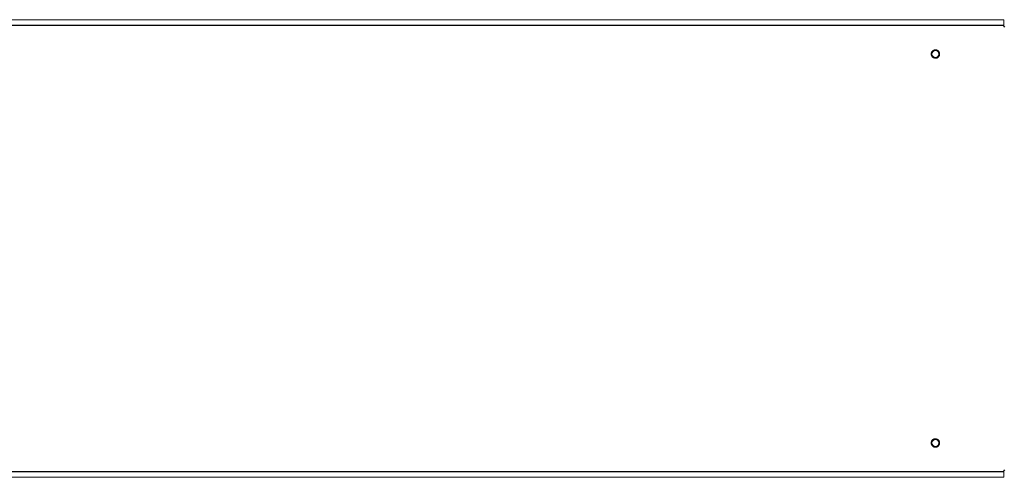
# Model space of a CAD drawing. Header units: millimetres. Extents: x 6 to 425, y 6 to 273.
# Tile 52 of 103: x 198 to 226, y 156 to 170. Entities that reach past the tile are written whole.
import ezdxf

# ---------------------------------------------------------------- set-up
doc = ezdxf.new("R2010")
doc.units = ezdxf.units.MM

msp = doc.modelspace()

# ---------------------------------------------------------------- linework, layer by layer
at = {"color": 144, "linetype": 'Continuous', "lineweight": 18}
for p, q in [((226.17, 169.796), (168.85, 169.796)), ((226.17, 169.796), (226.17, 169.622)), ((226.17, 169.622), (226.17, 169.596)), ((226.17, 156.661), (226.17, 156.635)), ((226.17, 156.635), (226.17, 156.461)), ((168.85, 156.461), (226.17, 156.461))]:
    msp.add_line(p, q, dxfattribs=at)
at = {"color": 7, "linetype": 'Continuous', "lineweight": 25}
for p, q in [((226.17, 169.622), (168.85, 169.622)), ((168.85, 156.635), (226.17, 156.635))]:
    msp.add_line(p, q, dxfattribs=at)
at = {"color": 144, "linetype": 'Continuous', "lineweight": 18}
for centre in [(224.177, 168.795), (224.177, 157.462)]:
    msp.add_circle(centre, 0.1, dxfattribs=at)
for centre, start, end in [((226.183, 169.596), 180, 0), ((226.183, 156.661), 0, 180)]:
    msp.add_arc(centre, 0.0132, start, end, dxfattribs=at)
for points, knots in [([(224.294, 168.834), (224.293, 168.836), (224.291, 168.84), (224.289, 168.846), (224.286, 168.852), (224.283, 168.858), (224.279, 168.863), (224.275, 168.869), (224.27, 168.875), (224.263, 168.883), (224.253, 168.892), (224.243, 168.899), (224.229, 168.907), (224.209, 168.915), (224.185, 168.919), (224.161, 168.918), (224.138, 168.913), (224.117, 168.903), (224.097, 168.89), (224.08, 168.872), (224.068, 168.854), (224.062, 168.839), (224.058, 168.827), (224.055, 168.815), (224.054, 168.803), (224.054, 168.791), (224.055, 168.779), (224.057, 168.768), (224.059, 168.76), (224.06, 168.757)], [0, 0, 0, 0, 0.017277, 0.03443, 0.05151, 0.068566, 0.085649, 0.10281, 0.120098, 0.152252, 0.184451, 0.217289, 0.250174, 0.315809, 0.38008, 0.440024, 0.500014, 0.559959, 0.619949, 0.68422, 0.749855, 0.782693, 0.815578, 0.847732, 0.879931, 0.910075, 0.939954, 0.969839, 1, 1, 1, 1]), ([(224.06, 168.757), (224.061, 168.755), (224.062, 168.75), (224.065, 168.744), (224.068, 168.738), (224.071, 168.733), (224.074, 168.727), (224.078, 168.722), (224.083, 168.715), (224.091, 168.707), (224.1, 168.699), (224.11, 168.691), (224.125, 168.683), (224.145, 168.676), (224.169, 168.672), (224.193, 168.672), (224.215, 168.678), (224.237, 168.687), (224.256, 168.7), (224.274, 168.718), (224.285, 168.736), (224.292, 168.751), (224.296, 168.763), (224.298, 168.776), (224.3, 168.788), (224.3, 168.8), (224.299, 168.811), (224.297, 168.823), (224.295, 168.83), (224.294, 168.834)], [0, 0, 0, 0, 0.017277, 0.03443, 0.05151, 0.068566, 0.085649, 0.10281, 0.120098, 0.152252, 0.184451, 0.217289, 0.250174, 0.315809, 0.38008, 0.440024, 0.500014, 0.559959, 0.619949, 0.68422, 0.749855, 0.782693, 0.815578, 0.847732, 0.879931, 0.910075, 0.939954, 0.969839, 1, 1, 1, 1]), ([(224.295, 157.497), (224.294, 157.499), (224.293, 157.503), (224.29, 157.509), (224.288, 157.515), (224.285, 157.521), (224.281, 157.527), (224.278, 157.532), (224.272, 157.539), (224.266, 157.547), (224.256, 157.556), (224.246, 157.563), (224.232, 157.572), (224.213, 157.58), (224.188, 157.585), (224.165, 157.585), (224.142, 157.58), (224.12, 157.572), (224.1, 157.559), (224.082, 157.542), (224.07, 157.525), (224.063, 157.509), (224.059, 157.497), (224.056, 157.485), (224.054, 157.473), (224.054, 157.461), (224.054, 157.45), (224.056, 157.438), (224.058, 157.431), (224.059, 157.427)], [0, 0, 0, 0, 0.0172769, 0.0344302, 0.0515097, 0.0685658, 0.085649, 0.1028097, 0.1200975, 0.1522516, 0.1844511, 0.2172894, 0.2501741, 0.3158091, 0.3800802, 0.4400244, 0.5000144, 0.5599587, 0.6199487, 0.6842198, 0.7498548, 0.7826931, 0.8155778, 0.8477318, 0.8799314, 0.9100752, 0.9399544, 0.9698393, 1, 1, 1, 1]), ([(224.059, 157.427), (224.059, 157.425), (224.061, 157.421), (224.063, 157.414), (224.066, 157.408), (224.069, 157.403), (224.072, 157.397), (224.076, 157.391), (224.081, 157.384), (224.088, 157.376), (224.097, 157.368), (224.107, 157.36), (224.121, 157.351), (224.141, 157.343), (224.165, 157.339), (224.189, 157.339), (224.212, 157.343), (224.233, 157.352), (224.253, 157.365), (224.271, 157.382), (224.283, 157.399), (224.29, 157.414), (224.295, 157.426), (224.298, 157.438), (224.299, 157.45), (224.3, 157.462), (224.299, 157.474), (224.298, 157.485), (224.296, 157.493), (224.295, 157.497)], [0, 0, 0, 0, 0.017277, 0.03443, 0.05151, 0.068566, 0.085649, 0.10281, 0.120098, 0.152252, 0.184451, 0.217289, 0.250174, 0.315809, 0.38008, 0.440024, 0.500014, 0.559959, 0.619949, 0.68422, 0.749855, 0.782693, 0.815578, 0.847732, 0.879931, 0.910075, 0.939954, 0.969839, 1, 1, 1, 1])]:
    msp.add_open_spline(points, degree=3, knots=knots, dxfattribs=at)

doc.saveas('drawing.dxf')
